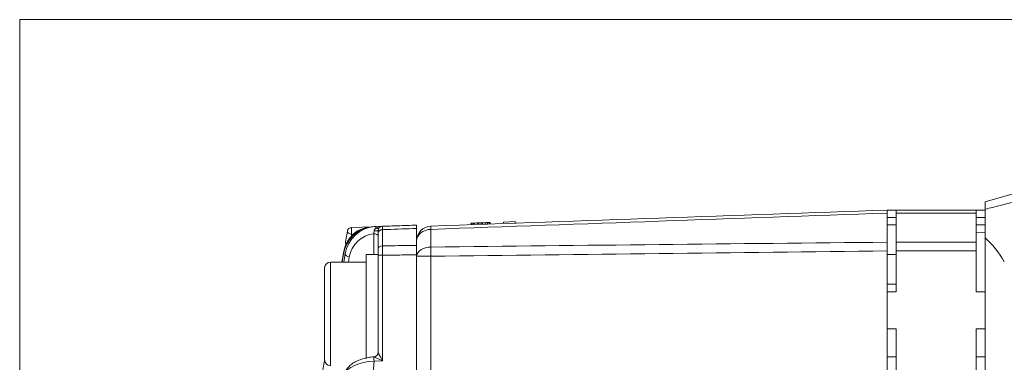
# Model space of a CAD drawing. Header units: millimetres. Extents: x 4 to 836, y 5 to 589.
# Tile 67 of 154: x 360 to 426, y 345 to 368. Entities that reach past the tile are written whole.
import ezdxf

# ---------------------------------------------------------------- set-up
doc = ezdxf.new("R2010")
doc.units = ezdxf.units.MM
doc.layers.add('1', color=7, linetype='Continuous', true_color=0xffffff)

msp = doc.modelspace()

# ---------------------------------------------------------------- linework, layer by layer
at = {"layer": '1', "color": 251, "linetype": 'Continuous', "lineweight": 18}
for p in [(359.949, 254.006), (510.845, 367.712)]:
    msp.add_line(p, (359.949, 367.712), dxfattribs=at)
at = {"layer": '1', "color": 9, "linetype": 'Continuous', "lineweight": 18}
for p, q in [((418.995, 354.859), (418.395, 354.859)), ((418.995, 354.859), (418.995, 354.667)), ((418.995, 354.859), (424.395, 354.859)), ((418.995, 352.698), (418.995, 354.667)), ((424.995, 354.859), (424.395, 354.859)), ((424.395, 354.859), (424.395, 354.667)), ((424.395, 354.667), (424.395, 352.698)), ((424.995, 352.993), (424.995, 354.922)), ((418.395, 353.859), (418.995, 353.859)), ((424.395, 353.859), (424.995, 353.859)), ((424.995, 268.726), (424.995, 352.993)), ((418.995, 352.108), (418.995, 352.698)), ((424.395, 352.698), (424.395, 352.108)), ((384.095, 351.859), (383.295, 351.859)), ((383.295, 344.857), (383.295, 351.859)), ((384.095, 351.817), (384.095, 351.859)), ((418.995, 349.359), (418.995, 352.108)), ((424.395, 349.359), (424.395, 352.108)), ((380.495, 344.759), (380.495, 350.959)), ((383.295, 351.359), (380.895, 351.359)), ((384.095, 346.163), (384.095, 349.582)), ((418.995, 349.359), (418.395, 349.359)), ((424.995, 349.359), (424.395, 349.359)), ((418.995, 346.859), (418.395, 346.859)), ((418.995, 274.859), (418.995, 346.859)), ((424.395, 274.859), (424.395, 346.859)), ((424.995, 346.859), (424.395, 346.859))]:
    msp.add_line(p, q, dxfattribs=at)
at = {"layer": '1', "color": 252, "linetype": 'Continuous', "lineweight": 18}
for p, q in [((418.395, 352.698), (418.395, 354.667)), ((424.995, 353.331), (424.395, 353.352)), ((418.395, 352.108), (418.395, 269.61)), ((418.995, 351.859), (418.395, 351.859)), ((418.395, 349.859), (418.995, 349.859))]:
    msp.add_line(p, q, dxfattribs=at)
at = {"layer": '1', "color": 9, "linetype": 'Continuous', "lineweight": 13}
for p, q in [((418.995, 354.359), (418.395, 354.359)), ((424.395, 354.667), (418.995, 354.667)), ((424.995, 354.359), (424.395, 354.359)), ((418.995, 352.698), (424.395, 352.698)), ((424.395, 352.108), (418.995, 352.108)), ((380.895, 351.359), (380.895, 344.359))]:
    msp.add_line(p, q, dxfattribs=at)
at = {"layer": '1', "color": 27, "linetype": 'Continuous', "lineweight": 18}
for p, q in [((382.315, 353.697), (383.691, 353.745)), ((383.691, 353.745), (383.824, 353.75)), ((383.824, 353.75), (383.947, 353.754)), ((383.947, 353.754), (384.385, 353.769)), ((386.695, 352.479), (386.695, 353.625)), ((381.903, 352.728), (382.03, 353.449)), ((384.095, 352.262), (384.095, 353.31)), ((381.662, 351.359), (381.791, 352.094)), ((381.767, 351.924), (381.676, 351.359)), ((384.095, 349.582), (384.095, 351.817)), ((386.695, 286.357), (386.695, 351.846)), ((384.095, 345.266), (384.095, 346.137)), ((380.093, 342.461), (380.495, 344.744))]:
    msp.add_line(p, q, dxfattribs=at)
at = {"layer": '1', "color": 27, "linetype": 'Continuous', "lineweight": 13}
for p, q in [((383.691, 353.745), (383.688, 353.74)), ((382.315, 353.225), (382.294, 353.106)), ((382.418, 353.229), (382.315, 353.225)), ((383.806, 351.859), (383.806, 353.272)), ((384.385, 353.541), (384.385, 352.453)), ((381.766, 351.899), (381.68, 351.359)), ((381.871, 351.903), (381.766, 351.899)), ((381.783, 351.359), (381.871, 351.903)), ((382.157, 351.708), (382.101, 351.359)), ((384.095, 351.817), (384.385, 351.817)), ((384.385, 351.817), (384.385, 344.702)), ((383.822, 344.668), (383.748, 343.709)), ((384.385, 344.702), (383.822, 344.668))]:
    msp.add_line(p, q, dxfattribs=at)
at = {"layer": '1', "color": 7, "linetype": 'Continuous', "lineweight": 18}
for p, q in [((390.345, 353.992), (390.346, 353.98)), ((390.346, 353.992), (390.347, 353.98)), ((390.351, 353.993), (390.351, 353.993)), ((390.351, 353.993), (390.351, 353.993)), ((390.352, 353.993), (390.352, 353.993)), ((390.39, 353.981), (390.393, 353.881)), ((391.053, 354.005), (391.057, 353.905)), ((391.127, 354.007), (391.13, 353.907)), ((391.357, 354.015), (391.36, 353.915)), ((391.577, 354.023), (391.581, 353.923)), ((391.642, 353.925), (391.638, 354.037)), ((392.538, 354.056), (393.337, 354.084)), ((392.538, 354.056), (392.541, 353.956)), ((393.337, 354.084), (393.341, 353.984))]:
    msp.add_line(p, q, dxfattribs=at)
at = {"layer": '1', "color": 7, "linetype": 'Continuous', "lineweight": 13}
for p, q in [((390.518, 353.986), (390.522, 353.886)), ((390.584, 353.988), (390.588, 353.888)), ((390.805, 353.996), (390.809, 353.896))]:
    msp.add_line(p, q, dxfattribs=at)
at = {"layer": '1', "color": 252, "linetype": 'Continuous', "lineweight": 13}
for p, q in [((387.66, 353.564), (387.66, 352.372)), ((387.66, 351.744), (386.695, 351.744)), ((387.66, 351.744), (387.66, 285.273))]:
    msp.add_line(p, q, dxfattribs=at)
at = {"layer": '1', "color": 251, "linetype": 'Continuous', "lineweight": 13}
for p, q in [((418.995, 344.959), (418.395, 344.959)), ((424.995, 344.959), (424.395, 344.959))]:
    msp.add_line(p, q, dxfattribs=at)
at = {"layer": '1', "color": 27, "linetype": 'Continuous', "lineweight": 18}
for centre, start, end in [((382.326, 353.397), 92, 170), ((384.395, 353.47), 92, 180), ((382.198, 352.676), 170, 205.54184)]:
    msp.add_arc(centre, 0.3, start, end, dxfattribs=at)
at = {"layer": '1', "color": 252, "linetype": 'Continuous', "lineweight": 18}
msp.add_arc((387.695, 352.787), 1, 92, 180, dxfattribs=at)
at = {"layer": '1', "color": 9, "linetype": 'Continuous', "lineweight": 18}
for centre, start, end in [((380.895, 350.959), 90, 180), ((380.895, 344.759), 180, 270)]:
    msp.add_arc(centre, 0.4, start, end, dxfattribs=at)
at = {"layer": '1', "color": 27, "linetype": 'Continuous', "lineweight": 18}
for centre, major_axis, ratio, start_param, end_param in [((383.751, 351.746), (1.476, 1.46), 0.93102, 0.789803, 2.249249), ((383.761, 351.746), (0, -2), 1, 3.176499, 4.537856), ((383.873, 351.75), (1.569, 1.375), 0.930056, 0.85021, 2.309656), ((382.063, 351.876), (0.296, -0.048), 0.564904, 3.141585, 3.285905), ((383.795, 345.266), (-0.3, 0), 0.999461, 1.632317, 3.141593)]:
    msp.add_ellipse(centre, major_axis=major_axis, ratio=ratio, start_param=start_param, end_param=end_param, dxfattribs=at)
at = {"layer": '1', "color": 27, "linetype": 'Continuous', "lineweight": 13}
for centre, major_axis, ratio, start_param, end_param in [((382.326, 353.397), (-0.01, 0.3), 0.066891, 0, 2.179324), ((384.395, 353.47), (0.58, 0.02), 0.517301, 1.570796, 2.468849), ((383.957, 353.454), (0.01, -0.3), 0.066891, 3.141594, 4.039645), ((383.913, 353.827), (-0.241, 0.179), 0.5035, 2.014418, 3.141593), ((382.326, 353.397), (-0.295, 0.052), 0.571794, 0, 1.636013), ((383.862, 351.578), (1.356, 1.164), 0.918171, 0.936251, 2.313777), ((383.795, 353.1), (-0.3, 0), 0.573576, 3.141593, 4.677482), ((383.795, 353.47), (0.3, 0), 0.035846, 4.821061, 6.283185), ((384.395, 353.31), (-0.3, 0), 0.771778, 4.747296, 6.283185), ((382.198, 352.676), (-0.295, 0.052), 0.571794, 0, 0.708189), ((384.395, 352.262), (-0.3, 0), 0.635892, 4.747296, 6.283185), ((382.087, 352.042), (0.295, -0.052), 0.571794, 3.141593, 3.406473), ((382.168, 351.88), (0.296, -0.048), 0.572363, 3.286819, 4.769724), ((384.395, 344.702), (0.3, -0.565), 0.014461, 3.168821, 4.704711), ((383.815, 343.685), (2.01, 0.11), 0.48762, 1.540927, 2.957974), ((383.833, 344.668), (-0.018, 0.299), 0.034836, 0.057371, 1.568689), ((384.395, 344.702), (0.582, -0.265), 0.006798, 3.186169, 4.697489)]:
    msp.add_ellipse(centre, major_axis=major_axis, ratio=ratio, start_param=start_param, end_param=end_param, dxfattribs=at)
at = {"layer": '1', "color": 252, "linetype": 'Continuous', "lineweight": 13}
for centre, major_axis, ratio, start_param, end_param in [((387.695, 352.787), (0.035, -0.999), 0.012336, 3.141593, 3.820718), ((387.695, 352.787), (-1, 0), 0.777852, 4.747296, 6.283185), ((387.695, 351.744), (1, 0), 0.628448, 1.605703, 3.141593), ((387.695, 351.744), (0.012, -1), 0.034897, 4.032833, 4.711958)]:
    msp.add_ellipse(centre, major_axis=major_axis, ratio=ratio, start_param=start_param, end_param=end_param, dxfattribs=at)
at = {"layer": '1', "color": 9, "linetype": 'Continuous', "lineweight": 18}
msp.add_ellipse((421.246, 347.359), major_axis=(0, -7.136), ratio=0.855901, start_param=2.169887, end_param=2.480789, dxfattribs=at)
msp.add_open_spline([(424.995, 355.426), (425.621, 355.6), (426.25, 355.774), (426.88, 355.949)], degree=3, dxfattribs=at)
at = {"layer": '1', "color": 9, "linetype": 'Continuous', "lineweight": 13}
msp.add_open_spline([(427.073, 355.441), (426.725, 355.353), (426.378, 355.266), (425.685, 355.092), (425.34, 355.007), (424.995, 354.922)], degree=3, knots=[0, 0, 0, 0, 0.5, 0.5, 1, 1, 1, 1], dxfattribs=at)
at = {"layer": '1', "color": 9, "linetype": 'Continuous', "lineweight": 18}
msp.add_open_spline([(424.995, 354.922), (424.995, 354.965), (424.995, 355.005), (424.995, 355.079), (424.995, 355.147), (424.995, 355.205), (424.995, 355.245), (424.995, 355.257), (424.995, 355.281), (424.995, 355.292), (424.995, 355.345), (424.995, 355.375), (424.995, 355.406), (424.995, 355.413), (424.995, 355.423), (424.995, 355.426), (424.995, 355.426)], degree=3, knots=[0, 0, 0, 0, 0.125049, 0.125049, 0.250098, 0.375147, 0.375147, 0.437671, 0.437671, 0.500196, 0.500196, 0.750294, 0.750294, 0.875343, 0.875343, 1, 1, 1, 1], dxfattribs=at)
at = {"layer": '1', "color": 252, "linetype": 'Continuous', "lineweight": 18}
msp.add_open_spline([(387.66, 353.786), (397.905, 354.144), (408.15, 354.502), (418.395, 354.859)], degree=3, dxfattribs=at)
at = {"layer": '1', "color": 252, "linetype": 'Continuous', "lineweight": 13}
for points in [[(418.395, 354.667), (408.15, 354.301), (397.905, 353.933), (387.66, 353.564)], [(387.66, 352.372), (397.905, 352.485), (408.15, 352.593), (418.395, 352.698)], [(418.395, 352.108), (408.15, 351.992), (397.905, 351.871), (387.66, 351.744)]]:
    msp.add_open_spline(points, degree=3, dxfattribs=at)
at = {"layer": '1', "color": 252, "linetype": 'Continuous', "lineweight": 18}
for points in [[(418.395, 354.859), (418.395, 354.859), (418.395, 354.851), (418.395, 354.826), (418.395, 354.794), (418.395, 354.753), (418.395, 354.698), (418.395, 354.667)], [(418.395, 352.698), (418.395, 352.655), (418.395, 352.566), (418.395, 352.469), (418.395, 352.368), (418.395, 352.266), (418.395, 352.161), (418.395, 352.108)]]:
    msp.add_open_spline(points, degree=3, knots=[0, 0, 0, 0, 0.25, 0.5, 0.5, 0.75, 1, 1, 1, 1], dxfattribs=at)
at = {"layer": '1', "color": 27, "linetype": 'Continuous', "lineweight": 13}
for points, knots in [([(383.828, 353.459), (383.828, 353.468), (383.83, 353.478), (383.834, 353.496), (383.836, 353.505), (383.843, 353.522), (383.846, 353.531), (383.855, 353.547), (383.859, 353.555), (383.869, 353.57), (383.874, 353.578), (383.885, 353.592), (383.891, 353.599), (383.909, 353.618), (383.922, 353.63), (383.935, 353.641)], [0, 0, 0, 0, 0.125, 0.125, 0.25, 0.25, 0.375, 0.375, 0.5, 0.5, 0.625, 0.625, 0.75, 0.75, 1, 1, 1, 1]), ([(384.385, 353.769), (384.384, 353.769), (384.384, 353.759), (384.384, 353.73), (384.384, 353.691), (384.384, 353.667), (384.384, 353.625), (384.384, 353.61), (384.384, 353.577), (384.384, 353.56), (384.385, 353.541)], [0, 0, 0, 0, 0.25, 0.5, 0.5, 0.75, 0.75, 0.875, 0.875, 1, 1, 1, 1]), ([(386.695, 353.625), (386.029, 353.601), (385.363, 353.577), (384.592, 353.549), (384.489, 353.545), (384.385, 353.541)], [0, 0, 0, 0, 0.86501, 0.86501, 1, 1, 1, 1]), ([(383.806, 353.272), (383.808, 353.285), (383.811, 353.299), (383.815, 353.329), (383.817, 353.345), (383.82, 353.368), (383.821, 353.377), (383.822, 353.393), (383.823, 353.401), (383.825, 353.426), (383.826, 353.442), (383.828, 353.459)], [0, 0, 0, 0, 0.25, 0.25, 0.5, 0.5, 0.625, 0.625, 0.75, 0.75, 1, 1, 1, 1]), ([(384.385, 352.453), (384.384, 352.408), (384.384, 352.314), (384.384, 352.21), (384.384, 352.101), (384.384, 352.046), (384.384, 351.961), (384.384, 351.933), (384.384, 351.875), (384.384, 351.846), (384.385, 351.817)], [0, 0, 0, 0, 0.25, 0.5, 0.5, 0.75, 0.75, 0.875, 0.875, 1, 1, 1, 1]), ([(384.385, 352.453), (384.954, 352.459), (385.524, 352.466), (386.294, 352.474), (386.495, 352.476), (386.695, 352.479)], [0, 0, 0, 0, 0.739697, 0.739697, 1, 1, 1, 1]), ([(386.695, 351.846), (386.263, 351.841), (385.831, 351.835), (385.061, 351.826), (384.723, 351.822), (384.385, 351.817)], [0, 0, 0, 0, 0.560865, 0.560865, 1, 1, 1, 1])]:
    msp.add_open_spline(points, degree=3, knots=knots, dxfattribs=at)
at = {"layer": '1', "color": 27, "linetype": 'Continuous', "lineweight": 18}
for points, knots in [([(384.385, 353.769), (384.723, 353.781), (385.061, 353.793), (385.831, 353.82), (386.263, 353.835), (386.695, 353.85)], [0, 0, 0, 0, 0.439135, 0.439135, 1, 1, 1, 1]), ([(386.695, 353.85), (386.695, 353.85), (386.695, 353.845), (386.695, 353.831), (386.695, 353.825), (386.695, 353.81), (386.695, 353.802), (386.695, 353.773), (386.695, 353.725), (386.695, 353.661), (386.695, 353.625)], [0, 0, 0, 0, 0.25, 0.25, 0.375, 0.375, 0.5, 0.5, 0.75, 1, 1, 1, 1]), ([(384.095, 353.31), (384.095, 353.336), (384.095, 353.381), (384.095, 353.415), (384.095, 353.442), (384.095, 353.463), (384.095, 353.47), (384.095, 353.47)], [0, 0, 0, 0, 0.25014, 0.50028, 0.50028, 0.750419, 1, 1, 1, 1]), ([(384.095, 353.242), (384.095, 353.222), (384.095, 353.203), (384.095, 353.17), (384.095, 353.155), (384.095, 353.127), (384.095, 353.113), (384.095, 353.1)], [0, 0, 0, 0, 0.386527, 0.386527, 0.693263, 0.693263, 1, 1, 1, 1]), ([(386.695, 352.479), (386.695, 352.434), (386.695, 352.387), (386.695, 352.313), (386.695, 352.287), (386.695, 352.235), (386.695, 352.209), (386.695, 352.127), (386.695, 352.017), (386.695, 351.904), (386.695, 351.846)], [0, 0, 0, 0, 0.25, 0.25, 0.375, 0.375, 0.5, 0.5, 0.75, 1, 1, 1, 1]), ([(384.095, 351.817), (384.095, 351.858), (384.095, 351.938), (384.095, 352.015), (384.095, 352.092), (384.095, 352.165), (384.095, 352.231), (384.095, 352.262)], [0, 0, 0, 0, 0.25, 0.5, 0.5, 0.75, 1, 1, 1, 1]), ([(383.814, 344.967), (383.747, 344.963), (383.552, 344.945), (383.232, 344.887), (382.873, 344.775), (382.542, 344.622), (382.253, 344.427), (382.028, 344.201), (381.898, 343.99), (381.85, 343.859), (381.837, 343.814)], [0, 0, 0, 0, 0.06895, 0.201188, 0.337912, 0.48094, 0.631025, 0.787485, 0.928203, 1, 1, 1, 1])]:
    msp.add_open_spline(points, degree=3, knots=knots, dxfattribs=at)
at = {"layer": '1', "color": 7, "linetype": 'Continuous', "lineweight": 18}
for points, degree in [([(390.34, 353.98), (390.332, 353.979), (390.329, 353.979), (390.329, 353.979)], 3), ([(390.501, 353.985), (390.504, 353.885)], 1), ([(390.882, 353.999), (390.819, 353.996), (390.76, 353.994), (390.707, 353.992)], 3), ([(390.764, 353.994), (390.75, 353.994), (390.735, 353.993), (390.72, 353.993)], 3), ([(390.941, 354.001), (390.899, 353.999), (390.85, 353.997), (390.799, 353.996)], 3), ([(390.883, 353.999), (390.887, 353.899)], 1), ([(390.954, 354.001), (390.936, 354), (390.916, 354), (390.894, 353.999)], 3), ([(391.033, 354.004), (391.005, 354.003), (390.979, 354.002), (390.954, 354.001)], 3), ([(391.031, 354.004), (391.011, 354.003), (390.984, 354.002), (390.954, 354.001)], 3), ([(391.033, 354.004), (391.022, 354.003), (391.011, 354.003), (391, 354.003)], 3), ([(391.095, 354.006), (391.082, 354.006), (391.061, 354.005), (391.033, 354.004)], 3), ([(391.081, 354.005), (391.081, 354.005), (391.063, 354.005), (391.033, 354.004)], 3), ([(391.033, 354.004), (391.036, 353.904)], 1), ([(391.169, 354.009), (391.14, 354.008), (391.115, 354.007), (391.095, 354.006)], 3), ([(391.196, 354.01), (391.182, 354.009), (391.169, 354.009), (391.156, 354.008)], 3), ([(391.21, 354.01), (391.21, 354.01), (391.196, 354.01), (391.196, 354.01)], 3), ([(391.364, 354.015), (391.311, 354.014), (391.257, 354.012), (391.21, 354.01)], 3), ([(391.414, 354.017), (391.402, 354.017), (391.391, 354.016), (391.379, 354.016)], 3), ([(391.4, 354.017), (391.477, 354.019), (391.536, 354.021), (391.577, 354.023)], 3), ([(391.455, 354.019), (391.45, 354.018), (391.445, 354.018), (391.441, 354.018)], 3), ([(391.582, 354.023), (391.555, 354.022), (391.514, 354.021), (391.468, 354.019)], 3), ([(391.468, 354.019), (391.471, 353.919)], 1), ([(391.577, 354.023), (391.618, 354.024), (391.638, 354.025), (391.638, 354.025)], 3)]:
    msp.add_open_spline(points, degree=degree, dxfattribs=at)
for points, knots in [([(391.325, 354.014), (391.273, 354.012), (391.192, 354.009), (391.082, 354.006), (391.082, 354.006), (390.351, 353.98), (390.351, 353.98), (390.351, 353.98), (390.351, 353.98), (390.351, 353.98), (390.413, 353.982), (390.501, 353.985)], [0, 0, 0, 0, 0.303901, 0.303901, 0.303901, 0.607802, 0.607802, 0.911703, 0.911703, 0.911703, 1, 1, 1, 1]), ([(390.883, 353.999), (390.996, 354.003), (391.083, 354.006), (391.083, 354.006), (391.217, 354.01), (391.322, 354.014), (391.4, 354.017)], [0, 0, 0, 0, 0.255642, 0.255642, 0.255642, 1, 1, 1, 1]), ([(391.638, 354.025), (391.638, 354.025), (391.638, 354.025), (391.638, 354.025), (391.622, 354.024), (391.588, 354.023)], [0, 0, 0, 0, 0.001017, 0.001017, 1, 1, 1, 1])]:
    msp.add_open_spline(points, degree=3, knots=knots, dxfattribs=at)
at = {"layer": '1', "color": 27, "linetype": 'Continuous', "lineweight": 18}
msp.add_open_spline([(383.814, 344.967), (383.814, 344.967), (383.814, 344.967), (383.813, 344.967)], degree=3, dxfattribs=at)

doc.saveas('drawing.dxf')
